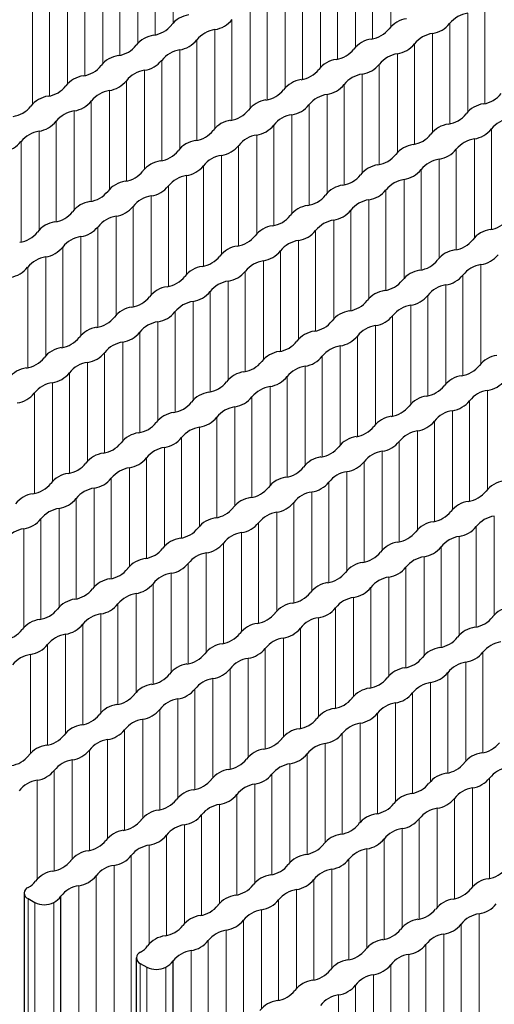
# Paper-space layout 'Blatt4' of a CAD drawing. Header units: millimetres. Extents: x 5 to 418, y 2 to 292.
# Tile 61 of 72: x 267 to 274, y 213 to 228. Entities that reach past the tile are written whole.
import ezdxf

# ---------------------------------------------------------------- set-up
doc = ezdxf.new("R2010")
doc.units = ezdxf.units.MM

psp = doc.layouts.new('Blatt4')

# ---------------------------------------------------------------- linework, layer by layer
at = {"color": 7, "linetype": 'Continuous', "lineweight": 18}
for p, q in [((269.092, 227.9), (269.092, 229.368)), ((272.331, 227.843), (272.331, 229.311)), ((268.824, 227.721), (268.824, 229.213)), ((272.062, 227.664), (272.062, 229.156)), ((268.569, 227.598), (268.569, 229.066)), ((271.808, 227.541), (271.808, 229.009)), ((268.301, 227.419), (268.301, 228.911)), ((271.539, 227.362), (271.539, 228.854)), ((268.046, 227.296), (268.046, 228.764)), ((271.284, 227.239), (271.284, 228.707)), ((267.777, 227.117), (267.777, 228.609)), ((271.016, 227.06), (271.016, 228.551)), ((267.523, 226.994), (267.523, 228.462)), ((270.761, 226.937), (270.761, 228.404)), ((267.254, 226.815), (267.254, 228.307)), ((270.493, 226.758), (270.493, 228.249)), ((266.999, 226.692), (266.999, 228.16)), ((270.238, 226.635), (270.238, 228.102)), ((273.731, 226.701), (273.731, 228.192)), ((269.969, 226.456), (269.969, 227.947)), ((273.476, 226.578), (273.476, 228.045)), ((269.715, 226.333), (269.715, 227.8)), ((273.208, 226.399), (273.208, 227.89)), ((269.446, 226.154), (269.446, 227.645)), ((272.953, 226.276), (272.953, 227.743)), ((269.191, 226.031), (269.191, 227.498)), ((272.685, 226.097), (272.685, 227.588)), ((268.923, 225.852), (268.923, 227.343)), ((272.43, 225.974), (272.43, 227.441)), ((268.668, 225.729), (268.668, 227.196)), ((272.161, 225.795), (272.161, 227.286)), ((268.4, 225.55), (268.4, 227.041)), ((271.907, 225.672), (271.907, 227.139)), ((268.145, 225.427), (268.145, 226.894)), ((271.638, 225.492), (271.638, 226.984)), ((271.383, 225.369), (271.383, 226.837)), ((267.876, 225.248), (267.876, 226.739)), ((271.115, 225.19), (271.115, 226.682)), ((267.622, 225.125), (267.622, 226.592)), ((270.86, 225.067), (270.86, 226.535)), ((267.353, 224.945), (267.353, 226.437)), ((270.592, 224.888), (270.592, 226.38)), ((273.83, 224.831), (273.83, 226.323)), ((267.098, 224.822), (267.098, 226.29)), ((270.337, 224.765), (270.337, 226.233)), ((273.575, 224.708), (273.575, 226.176)), ((266.83, 224.643), (266.83, 226.135)), ((270.068, 224.586), (270.068, 226.078)), ((273.307, 224.529), (273.307, 226.021)), ((269.814, 224.463), (269.814, 225.931)), ((273.052, 224.406), (273.052, 225.874)), ((269.545, 224.284), (269.545, 225.776)), ((269.29, 224.161), (269.29, 225.629)), ((272.784, 224.227), (272.784, 225.719)), ((269.022, 223.982), (269.022, 225.474)), ((272.529, 224.104), (272.529, 225.572)), ((268.767, 223.859), (268.767, 225.327)), ((272.26, 223.925), (272.26, 225.416)), ((268.499, 223.68), (268.499, 225.172)), ((272.006, 223.802), (272.006, 225.269)), ((268.244, 223.557), (268.244, 225.025)), ((271.737, 223.623), (271.737, 225.114)), ((267.975, 223.378), (267.975, 224.869)), ((271.482, 223.5), (271.482, 224.967)), ((267.721, 223.255), (267.721, 224.722)), ((271.214, 223.321), (271.214, 224.812)), ((267.452, 223.076), (267.452, 224.567)), ((270.959, 223.198), (270.959, 224.665)), ((267.197, 222.953), (267.197, 224.42)), ((270.691, 223.019), (270.691, 224.51)), ((266.929, 222.774), (266.929, 224.265)), ((270.436, 222.896), (270.436, 224.363)), ((273.674, 222.839), (273.674, 224.306)), ((270.167, 222.717), (270.167, 224.208)), ((273.406, 222.66), (273.406, 224.151)), ((269.913, 222.594), (269.913, 224.061)), ((273.151, 222.537), (273.151, 224.004)), ((269.644, 222.415), (269.644, 223.906)), ((272.883, 222.357), (272.883, 223.849)), ((269.389, 222.292), (269.389, 223.759)), ((272.628, 222.234), (272.628, 223.702)), ((269.121, 222.113), (269.121, 223.604)), ((272.359, 222.055), (272.359, 223.547)), ((268.866, 221.99), (268.866, 223.457)), ((272.105, 221.932), (272.105, 223.4)), ((268.598, 221.81), (268.598, 223.302)), ((271.836, 221.753), (271.836, 223.245)), ((268.343, 221.687), (268.343, 223.155)), ((271.581, 221.63), (271.581, 223.098)), ((268.074, 221.508), (268.074, 223)), ((271.313, 221.451), (271.313, 222.943)), ((267.82, 221.385), (267.82, 222.853)), ((271.058, 221.328), (271.058, 222.796)), ((267.551, 221.206), (267.551, 222.698)), ((267.296, 221.083), (267.296, 222.551)), ((270.79, 221.149), (270.79, 222.641)), ((267.028, 220.904), (267.028, 222.396)), ((270.535, 221.026), (270.535, 222.494)), ((273.773, 220.969), (273.773, 222.436)), ((270.266, 220.847), (270.266, 222.339)), ((273.505, 220.79), (273.505, 222.281)), ((270.012, 220.724), (270.012, 222.192)), ((273.25, 220.667), (273.25, 222.134)), ((269.743, 220.545), (269.743, 222.037)), ((272.982, 220.488), (272.982, 221.979)), ((269.488, 220.422), (269.488, 221.889)), ((272.727, 220.365), (272.727, 221.832)), ((269.22, 220.243), (269.22, 221.734)), ((272.458, 220.186), (272.458, 221.677)), ((268.965, 220.12), (268.965, 221.587)), ((272.204, 220.063), (272.204, 221.53)), ((268.696, 219.941), (268.696, 221.432)), ((271.935, 219.884), (271.935, 221.375)), ((268.442, 219.818), (268.442, 221.285)), ((271.68, 219.761), (271.68, 221.228)), ((268.173, 219.639), (268.173, 221.13)), ((271.412, 219.582), (271.412, 221.073)), ((267.919, 219.516), (267.919, 220.983)), ((271.157, 219.459), (271.157, 220.926)), ((267.65, 219.337), (267.65, 220.828)), ((270.889, 219.28), (270.889, 220.771)), ((267.395, 219.214), (267.395, 220.681)), ((270.634, 219.157), (270.634, 220.624)), ((267.127, 219.035), (267.127, 220.526)), ((270.365, 218.978), (270.365, 220.469)), ((273.872, 219.099), (273.872, 220.567)), ((266.872, 218.912), (266.872, 220.379)), ((270.111, 218.855), (270.111, 220.322)), ((273.604, 218.92), (273.604, 220.412)), ((269.842, 218.675), (269.842, 220.167)), ((273.349, 218.797), (273.349, 220.265)), ((269.587, 218.552), (269.587, 220.02)), ((273.081, 218.618), (273.081, 220.11)), ((272.826, 218.495), (272.826, 219.963)), ((269.319, 218.373), (269.319, 219.865)), ((272.557, 218.316), (272.557, 219.808)), ((269.064, 218.25), (269.064, 219.718)), ((272.303, 218.193), (272.303, 219.661)), ((268.795, 218.071), (268.795, 219.563)), ((272.034, 218.014), (272.034, 219.506)), ((268.541, 217.948), (268.541, 219.416)), ((271.779, 217.891), (271.779, 219.359)), ((268.272, 217.769), (268.272, 219.261)), ((271.511, 217.712), (271.511, 219.204)), ((268.018, 217.646), (268.018, 219.114)), ((271.256, 217.589), (271.256, 219.057)), ((267.749, 217.467), (267.749, 218.959)), ((270.988, 217.41), (270.988, 218.902)), ((267.494, 217.344), (267.494, 218.812)), ((270.733, 217.287), (270.733, 218.754)), ((267.226, 217.165), (267.226, 218.657)), ((270.464, 217.108), (270.464, 218.599)), ((266.971, 217.042), (266.971, 218.51)), ((270.21, 216.985), (270.21, 218.452)), ((273.703, 217.051), (273.703, 218.542)), ((269.941, 216.806), (269.941, 218.297)), ((273.448, 216.928), (273.448, 218.395)), ((269.686, 216.683), (269.686, 218.15)), ((273.18, 216.749), (273.18, 218.24)), ((269.418, 216.504), (269.418, 217.995)), ((272.925, 216.626), (272.925, 218.093)), ((269.163, 216.381), (269.163, 217.848)), ((272.656, 216.447), (272.656, 217.938)), ((268.894, 216.202), (268.894, 217.693)), ((272.402, 216.324), (272.402, 217.791)), ((268.64, 216.079), (268.64, 217.546)), ((272.133, 216.145), (272.133, 217.636)), ((268.371, 215.9), (268.371, 217.391)), ((271.878, 216.022), (271.878, 217.489)), ((268.117, 215.777), (268.117, 217.244)), ((271.61, 215.843), (271.61, 217.334)), ((267.848, 215.598), (267.848, 217.089)), ((271.355, 215.72), (271.355, 217.187)), ((267.593, 215.475), (267.593, 216.942)), ((271.087, 215.54), (271.087, 217.032)), ((270.832, 215.417), (270.832, 216.885)), ((267.325, 215.296), (267.325, 216.787)), ((270.563, 215.238), (270.563, 216.73)), ((273.802, 215.181), (273.802, 216.673)), ((267.07, 215.173), (267.07, 216.64)), ((270.309, 215.115), (270.309, 216.583)), ((273.547, 215.058), (273.547, 216.526)), ((270.04, 214.936), (270.04, 216.428)), ((273.279, 214.879), (273.279, 216.371)), ((269.785, 214.813), (269.785, 216.281)), ((273.024, 214.756), (273.024, 216.224)), ((269.517, 214.634), (269.517, 216.126)), ((272.755, 214.577), (272.755, 216.069)), ((269.262, 214.511), (269.262, 215.979)), ((272.501, 214.454), (272.501, 215.922)), ((268.993, 214.332), (268.993, 215.824)), ((268.739, 214.209), (268.739, 215.677)), ((272.232, 214.275), (272.232, 215.767)), ((268.47, 135.501), (268.47, 215.522)), ((271.977, 214.152), (271.977, 215.619)), ((268.216, 135.354), (268.216, 215.375)), ((271.709, 213.973), (271.709, 215.464)), ((267.947, 135.199), (267.947, 215.22)), ((271.454, 213.85), (271.454, 215.317)), ((267.692, 135.051), (267.692, 215.072)), ((271.186, 213.671), (271.186, 215.162)), ((270.931, 213.548), (270.931, 215.015)), ((266.935, 134.86), (266.935, 214.881)), ((267.034, 134.803), (267.034, 214.824)), ((267.317, 134.803), (267.317, 214.824)), ((270.662, 213.369), (270.662, 214.86)), ((270.408, 213.246), (270.408, 214.713)), ((273.646, 213.189), (273.646, 214.656)), ((270.139, 134.537), (270.139, 214.558)), ((273.378, 213.01), (273.378, 214.501)), ((269.884, 134.39), (269.884, 214.411)), ((273.123, 212.887), (273.123, 214.354)), ((269.616, 134.235), (269.616, 214.256)), ((272.854, 212.708), (272.854, 214.199)), ((269.361, 134.088), (269.361, 214.109)), ((272.6, 212.585), (272.6, 214.052)), ((268.603, 133.897), (268.603, 213.918)), ((272.331, 212.405), (272.331, 213.897)), ((268.702, 133.84), (268.702, 213.861)), ((268.985, 133.84), (268.985, 213.861)), ((272.076, 212.282), (272.076, 213.75)), ((271.808, 133.574), (271.808, 213.595)), ((271.553, 133.427), (271.553, 213.448))]:
    psp.add_line(p, q, dxfattribs=at)
at = {"color": 7, "linetype": 'Continuous', "lineweight": 25}
for p, q in [((266.876, 214.963), (266.876, 134.942)), ((267.424, 134.896), (267.424, 214.917)), ((266.935, 214.881), (267.034, 214.824)), ((268.545, 214), (268.545, 133.979)), ((268.603, 213.918), (268.702, 213.861)), ((269.092, 133.933), (269.092, 213.954))]:
    psp.add_line(p, q, dxfattribs=at)
for centre, radius, start, end in [((269.386, 227.617), 0.406, 98.3389, 141.6557), ((269.653, 228.202), 0.406, 278.7655, 321.2291), ((272.625, 227.56), 0.406, 98.3389, 141.6557), ((273.537, 227.629), 0.42, 98.3462, 141.6484), ((268.74, 228.132), 0.421, 278.7581, 321.2365), ((269.776, 227.385), 0.42, 98.3462, 141.6484), ((271.978, 228.075), 0.421, 278.7581, 321.2365), ((272.891, 228.144), 0.406, 278.7655, 321.2291), ((268.863, 227.315), 0.406, 98.3389, 141.6557), ((269.129, 227.9), 0.406, 278.7655, 321.2291), ((272.101, 227.258), 0.406, 98.3389, 141.6557), ((273.014, 227.327), 0.42, 98.3462, 141.6484), ((268.217, 227.83), 0.421, 278.7581, 321.2365), ((269.252, 227.082), 0.42, 98.3462, 141.6484), ((271.455, 227.773), 0.421, 278.7581, 321.2365), ((272.368, 227.842), 0.406, 278.7655, 321.2291), ((268.339, 227.013), 0.406, 98.3389, 141.6557), ((268.606, 227.597), 0.406, 278.7655, 321.2291), ((271.578, 226.956), 0.406, 98.3389, 141.6557), ((272.491, 227.025), 0.42, 98.3462, 141.6484), ((267.693, 227.528), 0.421, 278.7581, 321.2365), ((268.729, 226.78), 0.42, 98.3462, 141.6484), ((270.932, 227.471), 0.421, 278.7581, 321.2365), ((271.845, 227.54), 0.406, 278.7655, 321.2291), ((267.816, 226.711), 0.406, 98.3389, 141.6557), ((268.083, 227.295), 0.406, 278.7655, 321.2291), ((271.055, 226.654), 0.406, 98.3389, 141.6557), ((271.968, 226.723), 0.42, 98.3462, 141.6484), ((267.17, 227.226), 0.421, 278.7581, 321.2365), ((268.206, 226.478), 0.42, 98.3462, 141.6484), ((270.409, 227.169), 0.421, 278.7581, 321.2365), ((271.321, 227.238), 0.406, 278.7655, 321.2291), ((267.293, 226.409), 0.406, 98.3389, 141.6557), ((270.532, 226.352), 0.406, 98.3389, 141.6557), ((271.444, 226.421), 0.42, 98.3462, 141.6484), ((273.647, 227.112), 0.421, 278.7581, 321.2365), ((266.647, 226.924), 0.421, 278.7581, 321.2365), ((267.56, 226.993), 0.406, 278.7655, 321.2291), ((269.885, 226.867), 0.421, 278.7581, 321.2365), ((270.798, 226.936), 0.406, 278.7655, 321.2291), ((273.77, 226.295), 0.406, 98.3389, 141.6557), ((267.683, 226.176), 0.42, 98.3462, 141.6484), ((270.921, 226.119), 0.42, 98.3462, 141.6484), ((273.124, 226.81), 0.421, 278.7581, 321.2365), ((274.16, 226.062), 0.42, 98.3462, 141.6484), ((267.036, 226.691), 0.406, 278.7655, 321.2291), ((270.008, 226.05), 0.406, 98.3389, 141.6557), ((270.275, 226.634), 0.406, 278.7655, 321.2291), ((273.247, 225.993), 0.406, 98.3389, 141.6557), ((273.514, 226.577), 0.406, 278.7655, 321.2291), ((267.159, 225.874), 0.42, 98.3462, 141.6484), ((269.362, 226.565), 0.421, 278.7581, 321.2365), ((270.398, 225.817), 0.42, 98.3462, 141.6484), ((272.601, 226.508), 0.421, 278.7581, 321.2365), ((273.636, 225.76), 0.42, 98.3462, 141.6484), ((266.513, 226.389), 0.406, 278.7655, 321.2291), ((269.485, 225.748), 0.406, 98.3389, 141.6557), ((269.752, 226.332), 0.406, 278.7655, 321.2291), ((272.724, 225.69), 0.406, 98.3389, 141.6557), ((272.99, 226.275), 0.406, 278.7655, 321.2291), ((268.839, 226.263), 0.421, 278.7581, 321.2365), ((269.875, 225.515), 0.42, 98.3462, 141.6484), ((272.077, 226.206), 0.421, 278.7581, 321.2365), ((273.113, 225.458), 0.42, 98.3462, 141.6484), ((268.962, 225.446), 0.406, 98.3389, 141.6557), ((269.228, 226.03), 0.406, 278.7655, 321.2291), ((272.2, 225.388), 0.406, 98.3389, 141.6557), ((268.316, 225.961), 0.421, 278.7581, 321.2365), ((269.351, 225.213), 0.42, 98.3462, 141.6484), ((271.554, 225.903), 0.421, 278.7581, 321.2365), ((272.467, 225.973), 0.406, 278.7655, 321.2291), ((268.438, 225.143), 0.406, 98.3389, 141.6557), ((268.705, 225.728), 0.406, 278.7655, 321.2291), ((271.677, 225.086), 0.406, 98.3389, 141.6557), ((272.59, 225.156), 0.42, 98.3462, 141.6484), ((267.792, 225.659), 0.421, 278.7581, 321.2365), ((268.828, 224.911), 0.42, 98.3462, 141.6484), ((271.031, 225.601), 0.421, 278.7581, 321.2365), ((271.944, 225.671), 0.406, 278.7655, 321.2291), ((267.915, 224.841), 0.406, 98.3389, 141.6557), ((268.182, 225.426), 0.406, 278.7655, 321.2291), ((271.154, 224.784), 0.406, 98.3389, 141.6557), ((272.067, 224.854), 0.42, 98.3462, 141.6484), ((267.269, 225.356), 0.421, 278.7581, 321.2365), ((268.305, 224.609), 0.42, 98.3462, 141.6484), ((270.508, 225.299), 0.421, 278.7581, 321.2365), ((271.42, 225.369), 0.406, 278.7655, 321.2291), ((267.392, 224.539), 0.406, 98.3389, 141.6557), ((267.659, 225.124), 0.406, 278.7655, 321.2291), ((270.631, 224.482), 0.406, 98.3389, 141.6557), ((271.543, 224.552), 0.42, 98.3462, 141.6484), ((273.746, 225.242), 0.421, 278.7581, 321.2365), ((266.746, 225.054), 0.421, 278.7581, 321.2365), ((267.782, 224.307), 0.42, 98.3462, 141.6484), ((269.984, 224.997), 0.421, 278.7581, 321.2365), ((270.897, 225.067), 0.406, 278.7655, 321.2291), ((273.869, 224.425), 0.406, 98.3389, 141.6557), ((267.135, 224.822), 0.406, 278.7655, 321.2291), ((270.107, 224.18), 0.406, 98.3389, 141.6557), ((271.02, 224.25), 0.42, 98.3462, 141.6484), ((273.223, 224.94), 0.421, 278.7581, 321.2365), ((267.258, 224.005), 0.42, 98.3462, 141.6484), ((269.461, 224.695), 0.421, 278.7581, 321.2365), ((270.374, 224.765), 0.406, 278.7655, 321.2291), ((273.346, 224.123), 0.406, 98.3389, 141.6557), ((273.612, 224.707), 0.406, 278.7655, 321.2291), ((266.612, 224.52), 0.406, 278.7655, 321.2291), ((269.584, 223.878), 0.406, 98.3389, 141.6557), ((270.497, 223.947), 0.42, 98.3462, 141.6484), ((272.7, 224.638), 0.421, 278.7581, 321.2365), ((273.735, 223.89), 0.42, 98.3462, 141.6484), ((268.938, 224.393), 0.421, 278.7581, 321.2365), ((269.851, 224.462), 0.406, 278.7655, 321.2291), ((272.823, 223.821), 0.406, 98.3389, 141.6557), ((273.089, 224.405), 0.406, 278.7655, 321.2291), ((269.061, 223.576), 0.406, 98.3389, 141.6557), ((269.974, 223.645), 0.42, 98.3462, 141.6484), ((272.176, 224.336), 0.421, 278.7581, 321.2365), ((273.212, 223.588), 0.42, 98.3462, 141.6484), ((268.415, 224.091), 0.421, 278.7581, 321.2365), ((269.327, 224.16), 0.406, 278.7655, 321.2291), ((272.299, 223.519), 0.406, 98.3389, 141.6557), ((272.566, 224.103), 0.406, 278.7655, 321.2291), ((268.537, 223.274), 0.406, 98.3389, 141.6557), ((269.45, 223.343), 0.42, 98.3462, 141.6484), ((271.653, 224.034), 0.421, 278.7581, 321.2365), ((272.689, 223.286), 0.42, 98.3462, 141.6484), ((267.891, 223.789), 0.421, 278.7581, 321.2365), ((268.804, 223.858), 0.406, 278.7655, 321.2291), ((271.776, 223.217), 0.406, 98.3389, 141.6557), ((272.043, 223.801), 0.406, 278.7655, 321.2291), ((268.927, 223.041), 0.42, 98.3462, 141.6484), ((271.13, 223.732), 0.421, 278.7581, 321.2365), ((272.166, 222.984), 0.42, 98.3462, 141.6484), ((268.014, 222.972), 0.406, 98.3389, 141.6557), ((268.281, 223.556), 0.406, 278.7655, 321.2291), ((271.253, 222.915), 0.406, 98.3389, 141.6557), ((271.519, 223.499), 0.406, 278.7655, 321.2291), ((267.368, 223.487), 0.421, 278.7581, 321.2365), ((268.404, 222.739), 0.42, 98.3462, 141.6484), ((270.607, 223.43), 0.421, 278.7581, 321.2365), ((271.642, 222.682), 0.42, 98.3462, 141.6484), ((267.491, 222.67), 0.406, 98.3389, 141.6557), ((267.758, 223.254), 0.406, 278.7655, 321.2291), ((270.73, 222.613), 0.406, 98.3389, 141.6557), ((270.996, 223.197), 0.406, 278.7655, 321.2291), ((273.968, 222.555), 0.406, 98.3389, 141.6557), ((266.845, 223.185), 0.421, 278.7581, 321.2365), ((267.881, 222.437), 0.42, 98.3462, 141.6484), ((270.083, 223.128), 0.421, 278.7581, 321.2365), ((271.119, 222.38), 0.42, 98.3462, 141.6484), ((273.322, 223.07), 0.421, 278.7581, 321.2365), ((266.968, 222.368), 0.406, 98.3389, 141.6557), ((267.234, 222.952), 0.406, 278.7655, 321.2291), ((270.206, 222.311), 0.406, 98.3389, 141.6557), ((273.445, 222.253), 0.406, 98.3389, 141.6557), ((267.357, 222.135), 0.42, 98.3462, 141.6484), ((269.56, 222.826), 0.421, 278.7581, 321.2365), ((270.473, 222.895), 0.406, 278.7655, 321.2291), ((272.799, 222.768), 0.421, 278.7581, 321.2365), ((273.711, 222.838), 0.406, 278.7655, 321.2291), ((266.711, 222.65), 0.406, 278.7655, 321.2291), ((269.683, 222.008), 0.406, 98.3389, 141.6557), ((270.596, 222.078), 0.42, 98.3462, 141.6484), ((273.834, 222.021), 0.42, 98.3462, 141.6484), ((269.037, 222.524), 0.421, 278.7581, 321.2365), ((269.95, 222.593), 0.406, 278.7655, 321.2291), ((272.922, 221.951), 0.406, 98.3389, 141.6557), ((273.188, 222.536), 0.406, 278.7655, 321.2291), ((269.16, 221.706), 0.406, 98.3389, 141.6557), ((270.073, 221.776), 0.42, 98.3462, 141.6484), ((272.275, 222.466), 0.421, 278.7581, 321.2365), ((273.311, 221.719), 0.42, 98.3462, 141.6484), ((268.514, 222.221), 0.421, 278.7581, 321.2365), ((269.426, 222.291), 0.406, 278.7655, 321.2291), ((272.398, 221.649), 0.406, 98.3389, 141.6557), ((272.665, 222.234), 0.406, 278.7655, 321.2291), ((268.636, 221.404), 0.406, 98.3389, 141.6557), ((269.549, 221.474), 0.42, 98.3462, 141.6484), ((271.752, 222.164), 0.421, 278.7581, 321.2365), ((272.788, 221.417), 0.42, 98.3462, 141.6484), ((267.99, 221.919), 0.421, 278.7581, 321.2365), ((268.903, 221.989), 0.406, 278.7655, 321.2291), ((271.875, 221.347), 0.406, 98.3389, 141.6557), ((272.142, 221.932), 0.406, 278.7655, 321.2291), ((268.113, 221.102), 0.406, 98.3389, 141.6557), ((269.026, 221.172), 0.42, 98.3462, 141.6484), ((271.229, 221.862), 0.421, 278.7581, 321.2365), ((272.265, 221.115), 0.42, 98.3462, 141.6484), ((267.467, 221.617), 0.421, 278.7581, 321.2365), ((268.38, 221.687), 0.406, 278.7655, 321.2291), ((271.352, 221.045), 0.406, 98.3389, 141.6557), ((271.618, 221.63), 0.406, 278.7655, 321.2291), ((267.59, 220.8), 0.406, 98.3389, 141.6557), ((268.503, 220.87), 0.42, 98.3462, 141.6484), ((270.706, 221.56), 0.421, 278.7581, 321.2365), ((271.741, 220.812), 0.42, 98.3462, 141.6484), ((266.944, 221.315), 0.421, 278.7581, 321.2365), ((267.857, 221.385), 0.406, 278.7655, 321.2291), ((270.829, 220.743), 0.406, 98.3389, 141.6557), ((271.095, 221.327), 0.406, 278.7655, 321.2291), ((274.067, 220.686), 0.406, 98.3389, 141.6557), ((267.067, 220.498), 0.406, 98.3389, 141.6557), ((267.98, 220.568), 0.42, 98.3462, 141.6484), ((270.182, 221.258), 0.421, 278.7581, 321.2365), ((271.218, 220.51), 0.42, 98.3462, 141.6484), ((273.421, 221.201), 0.421, 278.7581, 321.2365), ((267.333, 221.083), 0.406, 278.7655, 321.2291), ((270.305, 220.441), 0.406, 98.3389, 141.6557), ((270.572, 221.025), 0.406, 278.7655, 321.2291), ((273.544, 220.384), 0.406, 98.3389, 141.6557), ((267.456, 220.265), 0.42, 98.3462, 141.6484), ((269.659, 220.956), 0.421, 278.7581, 321.2365), ((270.695, 220.208), 0.42, 98.3462, 141.6484), ((272.898, 220.899), 0.421, 278.7581, 321.2365), ((266.81, 220.78), 0.406, 278.7655, 321.2291), ((269.782, 220.139), 0.406, 98.3389, 141.6557), ((270.049, 220.723), 0.406, 278.7655, 321.2291), ((273.021, 220.082), 0.406, 98.3389, 141.6557), ((273.933, 220.151), 0.42, 98.3462, 141.6484), ((266.933, 219.963), 0.42, 98.3462, 141.6484), ((269.136, 220.654), 0.421, 278.7581, 321.2365), ((270.172, 219.906), 0.42, 98.3462, 141.6484), ((272.374, 220.597), 0.421, 278.7581, 321.2365), ((273.287, 220.666), 0.406, 278.7655, 321.2291), ((269.259, 219.837), 0.406, 98.3389, 141.6557), ((269.525, 220.421), 0.406, 278.7655, 321.2291), ((272.497, 219.78), 0.406, 98.3389, 141.6557), ((273.41, 219.849), 0.42, 98.3462, 141.6484), ((268.613, 220.352), 0.421, 278.7581, 321.2365), ((269.648, 219.604), 0.42, 98.3462, 141.6484), ((271.851, 220.295), 0.421, 278.7581, 321.2365), ((272.764, 220.364), 0.406, 278.7655, 321.2291), ((268.735, 219.535), 0.406, 98.3389, 141.6557), ((271.974, 219.478), 0.406, 98.3389, 141.6557), ((272.887, 219.547), 0.42, 98.3462, 141.6484), ((268.089, 220.05), 0.421, 278.7581, 321.2365), ((269.002, 220.119), 0.406, 278.7655, 321.2291), ((271.328, 219.993), 0.421, 278.7581, 321.2365), ((272.241, 220.062), 0.406, 278.7655, 321.2291), ((268.212, 219.233), 0.406, 98.3389, 141.6557), ((269.125, 219.302), 0.42, 98.3462, 141.6484), ((271.451, 219.176), 0.406, 98.3389, 141.6557), ((272.364, 219.245), 0.42, 98.3462, 141.6484), ((267.566, 219.748), 0.421, 278.7581, 321.2365), ((268.479, 219.817), 0.406, 278.7655, 321.2291), ((270.805, 219.691), 0.421, 278.7581, 321.2365), ((271.717, 219.76), 0.406, 278.7655, 321.2291), ((267.689, 218.931), 0.406, 98.3389, 141.6557), ((268.602, 219), 0.42, 98.3462, 141.6484), ((271.84, 218.943), 0.42, 98.3462, 141.6484), ((267.043, 219.446), 0.421, 278.7581, 321.2365), ((267.956, 219.515), 0.406, 278.7655, 321.2291), ((270.927, 218.873), 0.406, 98.3389, 141.6557), ((271.194, 219.458), 0.406, 278.7655, 321.2291), ((274.166, 218.816), 0.406, 98.3389, 141.6557), ((267.166, 218.629), 0.406, 98.3389, 141.6557), ((268.079, 218.698), 0.42, 98.3462, 141.6484), ((270.281, 219.388), 0.421, 278.7581, 321.2365), ((271.317, 218.641), 0.42, 98.3462, 141.6484), ((273.52, 219.331), 0.421, 278.7581, 321.2365), ((266.52, 219.144), 0.421, 278.7581, 321.2365), ((267.432, 219.213), 0.406, 278.7655, 321.2291), ((270.404, 218.571), 0.406, 98.3389, 141.6557), ((270.671, 219.156), 0.406, 278.7655, 321.2291), ((273.643, 218.514), 0.406, 98.3389, 141.6557), ((267.555, 218.396), 0.42, 98.3462, 141.6484), ((269.758, 219.086), 0.421, 278.7581, 321.2365), ((270.794, 218.339), 0.42, 98.3462, 141.6484), ((272.997, 219.029), 0.421, 278.7581, 321.2365), ((274.032, 218.282), 0.42, 98.3462, 141.6484), ((266.909, 218.911), 0.406, 278.7655, 321.2291), ((269.881, 218.269), 0.406, 98.3389, 141.6557), ((270.148, 218.854), 0.406, 278.7655, 321.2291), ((273.12, 218.212), 0.406, 98.3389, 141.6557), ((267.032, 218.094), 0.42, 98.3462, 141.6484), ((269.235, 218.784), 0.421, 278.7581, 321.2365), ((270.271, 218.037), 0.42, 98.3462, 141.6484), ((272.473, 218.727), 0.421, 278.7581, 321.2365), ((273.386, 218.797), 0.406, 278.7655, 321.2291), ((269.358, 217.967), 0.406, 98.3389, 141.6557), ((269.624, 218.552), 0.406, 278.7655, 321.2291), ((272.596, 217.91), 0.406, 98.3389, 141.6557), ((273.509, 217.979), 0.42, 98.3462, 141.6484), ((268.712, 218.482), 0.421, 278.7581, 321.2365), ((269.747, 217.735), 0.42, 98.3462, 141.6484), ((271.95, 218.425), 0.421, 278.7581, 321.2365), ((272.863, 218.495), 0.406, 278.7655, 321.2291), ((268.834, 217.665), 0.406, 98.3389, 141.6557), ((269.101, 218.25), 0.406, 278.7655, 321.2291), ((272.073, 217.608), 0.406, 98.3389, 141.6557), ((272.986, 217.677), 0.42, 98.3462, 141.6484), ((268.188, 218.18), 0.421, 278.7581, 321.2365), ((269.224, 217.433), 0.42, 98.3462, 141.6484), ((271.427, 218.123), 0.421, 278.7581, 321.2365), ((272.34, 218.192), 0.406, 278.7655, 321.2291), ((268.311, 217.363), 0.406, 98.3389, 141.6557), ((268.578, 217.948), 0.406, 278.7655, 321.2291), ((271.55, 217.306), 0.406, 98.3389, 141.6557), ((272.463, 217.375), 0.42, 98.3462, 141.6484), ((267.665, 217.878), 0.421, 278.7581, 321.2365), ((268.701, 217.13), 0.42, 98.3462, 141.6484), ((270.904, 217.821), 0.421, 278.7581, 321.2365), ((271.816, 217.89), 0.406, 278.7655, 321.2291), ((267.788, 217.061), 0.406, 98.3389, 141.6557), ((268.055, 217.645), 0.406, 278.7655, 321.2291), ((271.026, 217.004), 0.406, 98.3389, 141.6557), ((271.939, 217.073), 0.42, 98.3462, 141.6484), ((267.142, 217.576), 0.421, 278.7581, 321.2365), ((268.178, 216.828), 0.42, 98.3462, 141.6484), ((270.38, 217.519), 0.421, 278.7581, 321.2365), ((271.293, 217.588), 0.406, 278.7655, 321.2291), ((267.265, 216.759), 0.406, 98.3389, 141.6557), ((267.531, 217.343), 0.406, 278.7655, 321.2291), ((270.503, 216.702), 0.406, 98.3389, 141.6557), ((271.416, 216.771), 0.42, 98.3462, 141.6484), ((273.619, 217.462), 0.421, 278.7581, 321.2365), ((266.619, 217.274), 0.421, 278.7581, 321.2365), ((267.654, 216.526), 0.42, 98.3462, 141.6484), ((269.857, 217.217), 0.421, 278.7581, 321.2365), ((270.77, 217.286), 0.406, 278.7655, 321.2291), ((273.742, 216.645), 0.406, 98.3389, 141.6557), ((269.98, 216.4), 0.406, 98.3389, 141.6557), ((270.893, 216.469), 0.42, 98.3462, 141.6484), ((273.096, 217.16), 0.421, 278.7581, 321.2365), ((274.131, 216.412), 0.42, 98.3462, 141.6484), ((267.008, 217.041), 0.406, 278.7655, 321.2291), ((269.334, 216.915), 0.421, 278.7581, 321.2365), ((270.247, 216.984), 0.406, 278.7655, 321.2291), ((273.219, 216.343), 0.406, 98.3389, 141.6557), ((273.485, 216.927), 0.406, 278.7655, 321.2291), ((267.131, 216.224), 0.42, 98.3462, 141.6484), ((269.457, 216.098), 0.406, 98.3389, 141.6557), ((270.37, 216.167), 0.42, 98.3462, 141.6484), ((272.572, 216.858), 0.421, 278.7581, 321.2365), ((273.608, 216.11), 0.42, 98.3462, 141.6484), ((269.723, 216.682), 0.406, 278.7655, 321.2291), ((272.695, 216.041), 0.406, 98.3389, 141.6557), ((272.962, 216.625), 0.406, 278.7655, 321.2291), ((268.811, 216.613), 0.421, 278.7581, 321.2365), ((269.846, 215.865), 0.42, 98.3462, 141.6484), ((272.049, 216.556), 0.421, 278.7581, 321.2365), ((273.085, 215.808), 0.42, 98.3462, 141.6484), ((268.933, 215.796), 0.406, 98.3389, 141.6557), ((269.2, 216.38), 0.406, 278.7655, 321.2291), ((272.172, 215.738), 0.406, 98.3389, 141.6557), ((272.439, 216.323), 0.406, 278.7655, 321.2291), ((268.287, 216.311), 0.421, 278.7581, 321.2365), ((269.323, 215.563), 0.42, 98.3462, 141.6484), ((271.526, 216.253), 0.421, 278.7581, 321.2365), ((272.562, 215.506), 0.42, 98.3462, 141.6484), ((268.41, 215.494), 0.406, 98.3389, 141.6557), ((268.677, 216.078), 0.406, 278.7655, 321.2291), ((271.649, 215.436), 0.406, 98.3389, 141.6557), ((267.764, 216.009), 0.421, 278.7581, 321.2365), ((268.8, 215.261), 0.42, 98.3462, 141.6484), ((271.003, 215.951), 0.421, 278.7581, 321.2365), ((271.915, 216.021), 0.406, 278.7655, 321.2291), ((267.887, 215.191), 0.406, 98.3389, 141.6557), ((268.154, 215.776), 0.406, 278.7655, 321.2291), ((271.125, 215.134), 0.406, 98.3389, 141.6557), ((272.038, 215.204), 0.42, 98.3462, 141.6484), ((267.241, 215.706), 0.421, 278.7581, 321.2365), ((268.277, 214.959), 0.42, 98.3462, 141.6484), ((270.479, 215.649), 0.421, 278.7581, 321.2365), ((271.392, 215.719), 0.406, 278.7655, 321.2291), ((273.718, 215.592), 0.421, 278.7581, 321.2365), ((267.364, 214.889), 0.406, 98.3389, 141.6557), ((267.63, 215.474), 0.406, 278.7655, 321.2291), ((270.602, 214.832), 0.406, 98.3389, 141.6557), ((271.515, 214.902), 0.42, 98.3462, 141.6484), ((266.966, 214.963), 0.0878, 109.0331, 248.9214), ((266.801, 215.31), 0.297, 297.3509, 325.3275), ((267.753, 214.657), 0.42, 98.3462, 141.6484), ((269.956, 215.347), 0.421, 278.7581, 321.2365), ((270.869, 215.417), 0.406, 278.7655, 321.2291), ((273.841, 214.775), 0.406, 98.3389, 141.6557), ((267.157, 215.115), 0.332, 298.7027, 323.4072), ((270.079, 214.53), 0.406, 98.3389, 141.6557), ((270.992, 214.6), 0.42, 98.3462, 141.6484), ((273.195, 215.29), 0.421, 278.7581, 321.2365), ((267.175, 215.097), 0.307, 242.6097, 297.3903), ((269.433, 215.045), 0.421, 278.7581, 321.2365), ((270.346, 215.115), 0.406, 278.7655, 321.2291), ((273.318, 214.473), 0.406, 98.3389, 141.6557), ((273.584, 215.057), 0.406, 278.7655, 321.2291), ((269.556, 214.228), 0.406, 98.3389, 141.6557), ((270.469, 214.297), 0.42, 98.3462, 141.6484), ((272.671, 214.988), 0.421, 278.7581, 321.2365), ((273.707, 214.24), 0.42, 98.3462, 141.6484), ((268.91, 214.743), 0.421, 278.7581, 321.2365), ((269.822, 214.813), 0.406, 278.7655, 321.2291), ((272.794, 214.171), 0.406, 98.3389, 141.6557), ((273.061, 214.755), 0.406, 278.7655, 321.2291), ((269.032, 213.926), 0.406, 98.3389, 141.6557), ((269.945, 213.995), 0.42, 98.3462, 141.6484), ((272.148, 214.686), 0.421, 278.7581, 321.2365), ((273.184, 213.938), 0.42, 98.3462, 141.6484), ((268.47, 214.347), 0.297, 297.3509, 325.3275), ((269.299, 214.51), 0.406, 278.7655, 321.2291), ((272.271, 213.869), 0.406, 98.3389, 141.6557), ((272.538, 214.453), 0.406, 278.7655, 321.2291), ((268.635, 214), 0.0878, 109.0331, 248.9214), ((269.422, 213.693), 0.42, 98.3462, 141.6484), ((271.625, 214.384), 0.421, 278.7581, 321.2365), ((272.661, 213.636), 0.42, 98.3462, 141.6484), ((268.826, 214.152), 0.332, 298.7027, 323.4072), ((271.748, 213.567), 0.406, 98.3389, 141.6557), ((272.014, 214.151), 0.406, 278.7655, 321.2291), ((268.844, 214.134), 0.307, 242.6097, 297.3903), ((271.102, 214.082), 0.421, 278.7581, 321.2365), ((272.137, 213.334), 0.42, 98.3462, 141.6484), ((271.224, 213.265), 0.406, 98.3389, 141.6557), ((271.491, 213.849), 0.406, 278.7655, 321.2291), ((270.578, 213.78), 0.421, 278.7581, 321.2365), ((271.614, 213.032), 0.42, 98.3462, 141.6484), ((270.701, 212.963), 0.406, 98.3389, 141.6557)]:
    psp.add_arc(centre, radius, start, end, dxfattribs=at)

doc.saveas('drawing.dxf')
